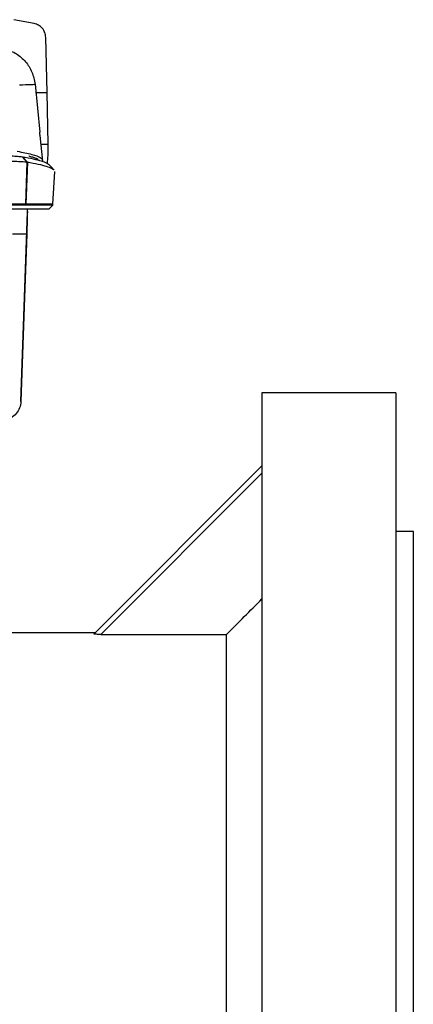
# Model space of a CAD drawing. Header units: millimetres. Extents: x 15 to 415, y 5 to 292.
# Tile 22 of 38: x 210 to 225, y 145 to 184. Entities that reach past the tile are written whole.
import ezdxf

# ---------------------------------------------------------------- set-up
doc = ezdxf.new("R2010")
doc.units = ezdxf.units.MM

msp = doc.modelspace()

# ---------------------------------------------------------------- linework, layer by layer
at = {"color": 7, "linetype": 'Continuous', "lineweight": 25}
for p, q in [((210.1511, 184.0956), (209.3501, 184.2503)), ((210.6733, 181.3697), (210.6155, 183.5491)), ((210.1895, 181.6948), (210.3759, 179.7944)), ((210.7123, 179.3258), (210.6733, 181.3694)), ((210.3833, 179.663), (210.3871, 179.6986)), ((210.4965, 178.6522), (210.3988, 179.6645)), ((209.8836, 178.6152), (209.6869, 178.8246)), ((209.8254, 176.9461), (209.8836, 178.6152)), ((209.8857, 178.6149), (209.8275, 176.9461)), ((210.3578, 178.6966), (210.3564, 178.7041)), ((210.9002, 176.9461), (210.968, 178.2387)), ((209.8254, 176.9461), (209.8275, 176.9461)), ((210.9002, 176.9055), (210.9002, 176.9461)), ((209.6303, 169.1329), (209.8924, 176.6441)), ((209.8877, 176.6443), (209.8912, 176.7449)), ((219.1858, 169.4857), (219.1858, 116.4857)), ((224.4858, 169.4857), (219.1858, 169.4857)), ((224.4858, 169.4857), (224.4858, 116.4857)), ((209.6303, 169.1329), (209.6298, 169.1329)), ((212.536, 159.936), (219.1858, 166.5857)), ((219.1858, 166.3029), (212.8023, 159.9194)), ((225.1858, 163.9857), (224.4858, 163.9857)), ((225.1858, 142.9857), (225.1858, 163.9857)), ((212.5858, 159.9857), (208.9858, 159.9857)), ((212.8023, 159.9194), (217.7858, 159.9194)), ((217.7858, 144.4857), (217.7858, 159.9194))]:
    msp.add_line(p, q, dxfattribs=at)
at = {"color": 8, "linetype": 'Continuous', "lineweight": 25}
for p, q in [((210.2041, 181.3698), (210.6733, 181.3697)), ((210.4315, 179.3259), (210.7123, 179.3258)), ((209.8604, 175.7557), (209.2924, 175.7557))]:
    msp.add_line(p, q, dxfattribs=at)
at = {"color": 7, "linetype": 'Continuous', "lineweight": 25, "flags": 128}
for points in [[(209.6888, 178.8243), (209.7872, 178.7196), (209.8857, 178.6149)], [(210.9401, 178.3028), (210.8392, 178.409), (210.7382, 178.5151)], [(210.7392, 176.7449), (210.8202, 176.8259), (210.9012, 176.9069)], [(209.8604, 175.7557), (209.786, 173.6179), (209.7079, 171.3754), (209.6298, 169.1329)]]:
    msp.add_lwpolyline(points, dxfattribs=at)
at = {"color": 7, "linetype": 'Continuous', "lineweight": 25}
for points, knots in [([(210.6155, 183.5491), (210.6072, 183.6143), (210.5909, 183.7433), (210.4873, 183.9129), (210.3369, 184.0408), (210.2117, 184.0777), (210.1511, 184.0956)], [0, 0, 0, 0, 0.2635415, 0.5213757, 0.768162, 1, 1, 1, 1]), ([(209.0146, 183.0928), (209.1637, 183.0383), (209.4604, 182.9298), (209.8245, 182.6042), (210.0964, 182.1862), (210.1583, 181.8597), (210.1895, 181.6948)], [0, 0, 0, 0, 0.252356, 0.5024691, 0.7487262, 1, 1, 1, 1]), ([(209.5725, 181.6691), (209.7326, 181.6757), (210.0528, 181.6889), (210.1439, 181.6928), (210.1895, 181.6948)], [0, 0, 0, 0, 0.4999852, 1, 1, 1, 1]), ([(210.3871, 179.6986), (210.3868, 179.7), (210.386, 179.7028), (210.3839, 179.7192), (210.3819, 179.737), (210.38, 179.7543), (210.3779, 179.7736), (210.3765, 179.7875), (210.3759, 179.7944)], [0, 0, 0, 0, 0.2350563, 0.4662479, 0.5966799, 0.7278257, 0.8635392, 1, 1, 1, 1]), ([(210.6819, 178.5586), (210.6923, 178.6586), (210.7141, 178.8697), (210.7129, 179.1686), (210.7123, 179.3258)], [0, 0, 0, 0, 0.4737623, 1, 1, 1, 1]), ([(207.633, 178.8996), (207.8248, 178.8974), (208.1678, 178.8936), (208.6086, 178.8839), (208.9685, 178.873), (209.267, 178.8601), (209.5328, 178.8441), (209.6309, 178.8317), (209.6869, 178.8246)], [0, 0, 0, 0, 0.192532, 0.3442496, 0.4959677, 0.6475211, 0.7990787, 1, 1, 1, 1]), ([(209.4864, 179.0424), (209.6917, 179.0016), (210.1025, 178.9198), (210.4311, 178.8003), (210.4662, 178.7219), (210.4829, 178.6848)], [0, 0, 0, 0, 0.3443879, 0.6890384, 1, 1, 1, 1]), ([(207.6828, 178.6885), (207.8746, 178.6864), (208.2282, 178.6827), (208.6919, 178.6735), (209.082, 178.6631), (209.4075, 178.6506), (209.7077, 178.6349), (209.8186, 178.6225), (209.8836, 178.6152)], [0, 0, 0, 0, 0.1795661, 0.3310515, 0.4825366, 0.6340082, 0.7854803, 1, 1, 1, 1]), ([(209.6888, 178.8243), (209.6886, 178.8243), (209.6883, 178.8244), (209.6876, 178.8245), (209.6872, 178.8246), (209.6869, 178.8246)], [0, 0, 0, 0, 0.2657859, 0.5316345, 1, 1, 1, 1]), ([(209.6888, 178.8243), (209.7279, 178.8175), (209.9231, 178.7838), (210.1541, 178.7362), (210.4201, 178.6679), (210.5827, 178.6131), (210.6836, 178.5581), (210.7325, 178.53), (210.737, 178.5157), (210.7372, 178.5151)], [0, 0, 0, 0, 0.0663058, 0.3315916, 0.4642094, 0.7294951, 0.862113, 0.9947308, 1, 1, 1, 1]), ([(209.8836, 178.6152), (209.884, 178.6151), (209.8847, 178.615), (209.8854, 178.6149), (209.8857, 178.6149)], [0, 0, 0, 0, 0.5599999, 1, 1, 1, 1]), ([(209.8857, 178.6149), (209.9247, 178.6081), (210.12, 178.5743), (210.3512, 178.5267), (210.6177, 178.4582), (210.7807, 178.4033), (210.8827, 178.3481), (210.9322, 178.3197), (210.937, 178.305), (210.9372, 178.3041)], [0, 0, 0, 0, 0.0660872, 0.3304984, 0.462679, 0.7270901, 0.8592708, 0.9914515, 1, 1, 1, 1]), ([(210.3093, 178.7236), (210.3064, 178.7252), (210.2904, 178.734), (210.2375, 178.7572), (210.1401, 178.7932), (210.0246, 178.8263), (209.9545, 178.845), (209.9381, 178.8494)], [0, 0, 0, 0, 0.0375791, 0.2091344, 0.5524876, 0.8950937, 1, 1, 1, 1]), ([(209.8254, 176.9461), (209.7492, 176.9461), (209.5939, 176.9461), (209.0852, 176.9461), (208.4219, 176.9461), (207.892, 176.9461), (207.6323, 176.9461)], [0, 0, 0, 0, 0.2449785, 0.5000001, 0.7550213, 1, 1, 1, 1]), ([(210.8999, 176.9461), (210.9, 176.9461), (210.9402, 176.9461), (210.7982, 176.9461), (210.4756, 176.9461), (210.0432, 176.9461), (209.8275, 176.9461)], [0, 0, 0, 0, 0.0006134, 0.3347509, 0.6681289, 1, 1, 1, 1]), ([(210.8979, 176.9058), (210.8984, 176.9058), (210.9008, 176.9058), (210.8656, 176.9058), (210.7948, 176.9058), (210.6985, 176.9058), (210.5663, 176.9058), (210.3977, 176.9058), (210.2532, 176.9058), (210.0907, 176.9058), (209.9553, 176.9058), (209.8675, 176.9058), (209.8411, 176.9058), (209.8298, 176.9058), (209.8227, 176.9058), (209.8002, 176.9058), (209.7306, 176.9058), (209.5729, 176.9059), (209.3089, 176.9059), (208.9743, 176.9059), (208.5847, 176.9058), (208.1442, 176.9058), (207.8089, 176.9058), (207.5457, 176.9058), (207.1285, 176.9058), (206.4113, 176.9058), (205.1307, 176.9058), (203.5206, 176.9058), (201.9004, 176.9058), (200.2747, 176.9058), (198.9701, 176.9058), (197.6632, 176.9058), (196.6822, 176.9058), (195.3735, 176.9058), (194.0644, 176.9058), (192.7565, 176.9058), (191.4498, 176.9058), (189.8195, 176.9058), (188.1959, 176.9058), (186.5627, 176.9058), (185.2506, 176.9058), (183.9373, 176.9058), (183.2839, 176.9058), (182.9571, 176.9058)], [0, 0, 0, 0, 0.0113727, 0.0618088, 0.0870236, 0.1122384, 0.1626745, 0.1878892, 0.213104, 0.2383188, 0.2635336, 0.269837, 0.2729887, 0.2737766, 0.2741706, 0.2757465, 0.2820554, 0.2947059, 0.3077233, 0.3203738, 0.3333912, 0.3460418, 0.3590592, 0.3606351, 0.3669385, 0.3921534, 0.4173682, 0.4678048, 0.5182414, 0.5434562, 0.5938928, 0.6191077, 0.6443225, 0.6695373, 0.7199739, 0.7451888, 0.7704036, 0.8208402, 0.8712768, 0.8964916, 0.9482048, 0.9740975, 1, 1, 1, 1]), ([(210.7377, 176.7449), (210.7313, 176.7449), (210.7215, 176.7449), (210.6365, 176.7449), (210.5019, 176.7449), (210.2976, 176.7449), (210.0926, 176.7449), (209.9202, 176.7449), (209.754, 176.7449), (209.6224, 176.7449), (209.4286, 176.7449), (209.1643, 176.7449), (208.8479, 176.7449), (208.4736, 176.7449), (207.9825, 176.7449), (207.3509, 176.7449), (206.4076, 176.7449), (204.7515, 176.7449), (202.8485, 176.7449), (200.9342, 176.7449), (199.4941, 176.7449), (198.0508, 176.7449), (196.6052, 176.7449), (195.1586, 176.7449), (193.712, 176.7449), (192.2668, 176.7449), (190.3427, 176.7449), (188.4252, 176.7449), (186.5202, 176.7449), (184.8651, 176.7449), (183.6956, 176.7449), (182.9957, 176.7449)], [0, 0, 0, 0, 0.05206, 0.0791052, 0.1332036, 0.187302, 0.2143472, 0.2413924, 0.2684377, 0.281964, 0.2957335, 0.3077862, 0.3201883, 0.3322411, 0.3446439, 0.3634894, 0.3825298, 0.4199706, 0.4948745, 0.5323152, 0.569756, 0.6071967, 0.6446375, 0.6820783, 0.719519, 0.7569598, 0.7944005, 0.8693045, 0.9067452, 0.944186, 1, 1, 1, 1]), ([(209.8787, 176.7449), (209.881, 176.7338), (209.8856, 176.7116), (209.8842, 176.5386), (209.8778, 176.284), (209.869, 176.0063), (209.8627, 175.8248), (209.8604, 175.7557)], [0, 0, 0, 0, 0.2166527, 0.4333073, 0.649954, 0.8667943, 1, 1, 1, 1]), ([(209.6298, 169.1329), (209.6184, 169.0473), (209.5956, 168.876), (209.4558, 168.6532), (209.2593, 168.4835), (209.0971, 168.4344), (209.0177, 168.4103)], [0, 0, 0, 0, 0.2523769, 0.5047788, 0.7572773, 1, 1, 1, 1]), ([(212.8023, 159.9194), (212.7711, 159.9194), (212.7405, 159.9197), (212.6806, 159.9211), (212.6512, 159.9221), (212.5985, 159.9249), (212.5749, 159.9267), (212.542, 159.9311), (212.5336, 159.9336), (212.536, 159.936)], [0, 0, 0, 0, 0.25, 0.25, 0.5, 0.5, 0.75, 0.75, 1, 1, 1, 1])]:
    msp.add_open_spline(points, degree=3, knots=knots, dxfattribs=at)
msp.add_open_spline([(217.7858, 159.9194), (218.2524, 160.3879), (218.719, 160.8562), (219.1858, 161.3245)], degree=3, dxfattribs=at)

doc.saveas('drawing.dxf')
